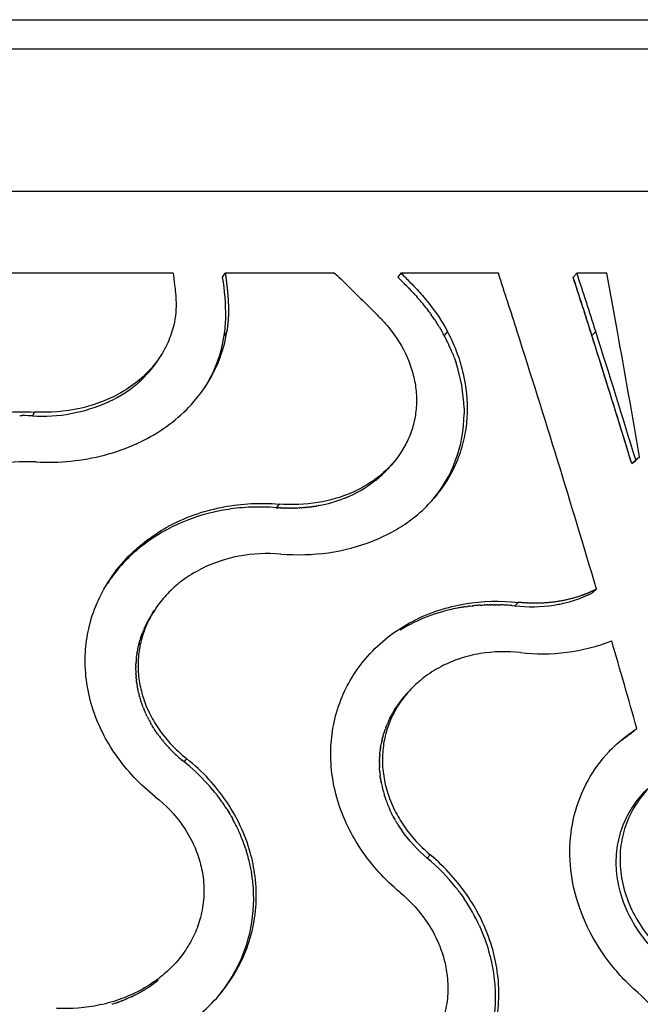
# Model space of a CAD drawing. Header units: millimetres. Extents: x 696 to 1161, y -96 to 347.
# Tile 52 of 55: x 969 to 1014, y 276 to 347. Entities that reach past the tile are written whole.
import ezdxf

# ---------------------------------------------------------------- set-up
doc = ezdxf.new("R2010")
doc.units = ezdxf.units.MM
doc.header["$MEASUREMENT"] = 0
doc.layers.add('Crea2D$visibili$tangenti', color=7, linetype='Continuous', true_color=0x000000)
doc.layers.add('Predefinito', color=7, linetype='Continuous', true_color=0x000000)

msp = doc.modelspace()

# ---------------------------------------------------------------- linework, layer by layer
at = {"layer": 'Crea2D$visibili$tangenti'}
for p, q in [((747.834, 344.448), (1087.45, 344.448)), ((742.879, 334.199), (1091.799, 334.199)), ((980.528, 328.286), (966.82, 328.286)), ((984.099, 327.998), (984.287, 328.286)), ((992.175, 328.286), (984.287, 328.286)), ((996.953, 328.286), (996.722, 327.998)), ((996.722, 327.998), (996.963, 327.759)), ((1003.977, 328.286), (996.953, 328.286)), ((1009.646, 328.288), (1009.372, 327.998)), ((1011.792, 328.288), (1009.646, 328.288)), ((997.107, 327.615), (996.963, 327.759)), ((997.487, 327.228), (997.432, 327.285)), ((997.487, 327.228), (997.558, 327.155)), ((997.572, 327.14), (997.558, 327.155)), ((997.572, 327.14), (997.675, 327.033)), ((997.711, 326.995), (997.675, 327.033)), ((997.711, 326.995), (997.792, 326.911)), ((997.849, 326.849), (997.792, 326.911)), ((997.849, 326.849), (997.987, 326.7)), ((998.022, 326.663), (997.987, 326.7)), ((998.022, 326.663), (998.123, 326.55)), ((998.135, 326.537), (998.123, 326.55)), ((998.135, 326.537), (998.247, 326.411)), ((998.314, 326.334), (998.247, 326.411)), ((998.314, 326.334), (998.358, 326.283)), ((998.446, 326.18), (998.358, 326.284)), ((998.446, 326.18), (998.521, 326.09)), ((998.575, 326.025), (998.521, 326.09)), ((998.787, 325.759), (998.891, 325.625)), ((998.993, 325.489), (998.891, 325.625)), ((998.993, 325.489), (999.062, 325.395)), ((999.093, 325.352), (999.062, 325.395)), ((999.093, 325.352), (999.142, 325.284)), ((999.191, 325.215), (999.142, 325.284)), ((999.191, 325.215), (999.191, 325.214)), ((999.287, 325.077), (999.191, 325.214)), ((999.382, 324.937), (999.288, 325.075)), ((999.382, 324.937), (999.45, 324.835)), ((999.475, 324.796), (999.45, 324.835)), ((999.475, 324.796), (999.524, 324.721)), ((999.566, 324.655), (999.524, 324.721)), ((999.566, 324.655), (999.597, 324.606)), ((999.655, 324.512), (999.597, 324.606)), ((999.743, 324.369), (999.656, 324.511)), ((999.743, 324.369), (999.808, 324.259)), ((984.399, 324.071), (984.212, 323.788)), ((999.829, 324.224), (999.808, 324.259)), ((999.829, 324.224), (999.876, 324.142)), ((999.912, 324.079), (999.876, 324.142)), ((999.912, 324.079), (999.943, 324.024)), ((1000.313, 324.071), (1000.073, 323.788)), ((1010.719, 323.788), (1010.997, 324.072)), ((1000.669, 322.51), (1000.681, 322.481)), ((1000.681, 322.481), (1000.733, 322.348)), ((1000.733, 322.348), (1000.742, 322.325)), ((1000.742, 322.325), (1000.783, 322.215)), ((1000.783, 322.214), (1000.832, 322.081)), ((1000.832, 322.081), (1000.878, 321.951)), ((1000.879, 321.946), (1000.925, 321.812)), ((975.814, 318.981), (975.902, 319.022)), ((969.464, 318.016), (969.643, 318.016)), ((969.695, 318.016), (969.643, 318.016)), ((970.526, 318.269), (970.387, 317.994)), ((1001.508, 318.54), (1001.51, 318.404)), ((1001.51, 318.404), (1001.511, 318.269)), ((1001.511, 318.269), (1001.51, 318.164)), ((1001.51, 318.164), (1001.51, 318.134)), ((996.201, 314.383), (996.239, 314.427)), ((996.462, 314.695), (996.239, 314.427)), ((1013.879, 314.823), (1013.595, 314.552)), ((1013.596, 314.553), (1013.872, 314.766)), ((1013.872, 314.766), (1014.156, 315.036)), ((1013.879, 314.823), (1014.156, 315.036)), ((995.5, 313.66), (995.542, 313.699)), ((995.606, 313.758), (995.542, 313.699)), ((995.606, 313.758), (995.635, 313.785)), ((995.711, 313.858), (995.634, 313.785)), ((995.711, 313.858), (995.726, 313.872)), ((995.914, 314.063), (995.989, 314.143)), ((996.012, 314.168), (995.989, 314.143)), ((996.012, 314.168), (996.074, 314.236)), ((996.108, 314.274), (996.074, 314.236)), ((996.108, 314.274), (996.157, 314.331)), ((994.575, 312.943), (994.645, 312.99)), ((994.697, 313.026), (994.645, 312.991)), ((994.697, 313.026), (994.75, 313.063)), ((994.817, 313.111), (994.75, 313.063)), ((994.817, 313.111), (994.854, 313.137)), ((994.936, 313.198), (994.853, 313.138)), ((994.936, 313.198), (994.956, 313.213)), ((995.052, 313.287), (994.956, 313.213)), ((995.28, 313.47), (995.255, 313.45)), ((995.28, 313.47), (995.352, 313.531)), ((995.391, 313.564), (995.352, 313.531)), ((995.391, 313.564), (995.448, 313.614)), ((995.499, 313.661), (995.448, 313.614)), ((994.575, 312.943), (994.538, 312.919)), ((988.162, 311.642), (987.965, 311.377)), ((986.779, 311.426), (986.611, 311.425)), ((986.836, 311.425), (986.779, 311.426)), ((987.016, 311.423), (986.836, 311.425)), ((987.061, 311.422), (987.016, 311.423)), ((987.965, 311.377), (988.137, 311.364)), ((988.295, 311.355), (988.137, 311.364)), ((988.459, 311.347), (988.308, 311.354)), ((988.624, 311.342), (988.479, 311.347)), ((988.624, 311.342), (988.65, 311.342)), ((988.788, 311.339), (988.65, 311.342)), ((988.788, 311.339), (988.821, 311.339)), ((988.952, 311.338), (988.821, 311.339)), ((988.952, 311.338), (988.991, 311.339)), ((989.115, 311.34), (988.991, 311.339)), ((989.115, 311.34), (989.161, 311.341)), ((989.279, 311.344), (989.161, 311.341)), ((989.279, 311.344), (989.33, 311.345)), ((989.441, 311.35), (989.33, 311.345)), ((989.441, 311.35), (989.5, 311.352)), ((989.604, 311.358), (989.5, 311.353)), ((989.604, 311.358), (989.668, 311.362)), ((989.765, 311.369), (989.668, 311.362)), ((989.765, 311.369), (989.836, 311.374)), ((989.927, 311.381), (989.836, 311.374)), ((989.927, 311.381), (990.004, 311.388)), ((990.087, 311.396), (990.004, 311.388)), ((990.087, 311.396), (990.171, 311.405)), ((990.247, 311.414), (990.171, 311.405)), ((990.247, 311.414), (990.337, 311.424)), ((990.407, 311.433), (990.337, 311.424)), ((990.407, 311.433), (990.503, 311.446)), ((990.566, 311.455), (990.503, 311.446)), ((990.566, 311.455), (990.667, 311.47)), ((990.724, 311.479), (990.667, 311.47)), ((990.724, 311.479), (990.832, 311.497)), ((990.881, 311.505), (990.832, 311.497)), ((990.881, 311.505), (990.995, 311.525)), ((991.037, 311.534), (990.995, 311.526)), ((975.786, 305.915), (975.746, 305.853)), ((975.724, 305.819), (975.688, 305.763)), ((975.709, 305.803), (975.709, 305.803)), ((1010.783, 305.253), (1011.054, 305.51)), ((1005.416, 304.555), (1005.164, 304.3)), ((1009.345, 304.668), (1009.359, 304.673)), ((1009.359, 304.673), (1009.427, 304.694)), ((979.037, 303.768), (979.18, 303.987)), ((1001.08, 304.148), (1001.022, 304.137)), ((1001.426, 304.208), (1001.377, 304.2)), ((1001.426, 304.209), (1001.496, 304.22)), ((1001.6, 304.235), (1001.496, 304.219)), ((1001.6, 304.235), (1001.735, 304.255)), ((1001.775, 304.26), (1001.735, 304.254)), ((1001.775, 304.26), (1001.855, 304.271)), ((1001.95, 304.282), (1001.855, 304.27)), ((1001.95, 304.282), (1002.095, 304.299)), ((1002.125, 304.302), (1002.095, 304.299)), ((1002.125, 304.303), (1002.216, 304.312)), ((1002.301, 304.32), (1002.216, 304.312)), ((1002.655, 304.349), (1002.58, 304.344)), ((1002.655, 304.349), (1002.823, 304.36)), ((1002.832, 304.361), (1002.945, 304.367)), ((1003.01, 304.369), (1002.945, 304.366)), ((1003.01, 304.369), (1003.068, 304.372)), ((1003.19, 304.376), (1003.068, 304.372)), ((1003.19, 304.376), (1003.313, 304.379)), ((1003.367, 304.38), (1003.313, 304.379)), ((1003.367, 304.38), (1003.435, 304.382)), ((1003.545, 304.383), (1003.435, 304.381)), ((1003.545, 304.383), (1003.681, 304.383)), ((1003.724, 304.382), (1003.681, 304.383)), ((1003.724, 304.382), (1003.805, 304.382)), ((1003.904, 304.38), (1003.805, 304.382)), ((1003.904, 304.38), (1004.051, 304.376)), ((1004.083, 304.375), (1004.051, 304.376)), ((1004.083, 304.375), (1004.175, 304.372)), ((1004.263, 304.368), (1004.175, 304.372)), ((1004.623, 304.348), (1004.545, 304.353)), ((1004.984, 304.318), (1004.917, 304.324)), ((1004.984, 304.318), (1005.164, 304.3)), ((978.301, 302.316), (978.318, 302.359)), ((978.333, 302.401), (978.318, 302.359)), ((978.333, 302.401), (978.36, 302.467)), ((978.473, 302.733), (978.448, 302.679)), ((978.473, 302.733), (978.495, 302.784)), ((978.51, 302.815), (978.495, 302.784)), ((978.081, 301.63), (978.071, 301.591)), ((978.081, 301.63), (978.101, 301.703)), ((978.105, 301.717), (978.13, 301.804)), ((978.156, 301.89), (978.13, 301.804)), ((978.156, 301.89), (978.166, 301.924)), ((978.183, 301.976), (978.166, 301.924)), ((978.183, 301.976), (978.202, 302.034)), ((978.211, 302.062), (978.202, 302.034)), ((978.211, 302.062), (978.239, 302.143)), ((978.24, 302.147), (978.277, 302.252)), ((978.301, 302.316), (978.277, 302.252)), ((977.931, 300.925), (977.946, 301.014)), ((977.962, 301.103), (977.945, 301.014)), ((977.979, 301.191), (977.968, 301.139)), ((977.979, 301.191), (977.991, 301.253)), ((977.997, 301.28), (978.016, 301.366)), ((978.037, 301.456), (978.016, 301.366)), ((978.059, 301.543), (978.043, 301.479)), ((978.059, 301.543), (978.071, 301.591)), ((977.851, 300.205), (977.846, 300.114)), ((977.851, 300.205), (977.854, 300.256)), ((977.882, 300.566), (977.891, 300.642)), ((977.892, 300.656), (977.907, 300.77)), ((977.917, 300.835), (977.907, 300.77)), ((977.917, 300.835), (977.926, 300.898)), ((977.837, 299.75), (977.838, 299.867)), ((977.838, 299.659), (977.837, 299.736)), ((977.839, 299.932), (977.838, 299.867)), ((977.839, 299.932), (977.841, 299.997)), ((977.842, 300.023), (977.841, 299.997)), ((977.842, 300.023), (977.846, 300.114)), ((977.853, 299.293), (977.849, 299.344)), ((977.853, 299.293), (977.859, 299.201)), ((977.867, 299.11), (977.859, 299.201)), ((977.867, 299.11), (977.869, 299.083)), ((977.875, 299.018), (977.869, 299.083)), ((977.875, 299.018), (977.882, 298.952)), ((977.896, 298.835), (977.882, 298.952)), ((977.908, 298.744), (977.898, 298.821)), ((977.908, 298.744), (977.916, 298.69)), ((977.922, 298.652), (977.916, 298.69)), ((977.922, 298.652), (977.936, 298.559)), ((977.952, 298.464), (977.936, 298.559)), ((977.952, 298.464), (977.959, 298.429)), ((977.97, 298.368), (977.959, 298.429)), ((977.97, 298.368), (977.984, 298.298)), ((978.009, 298.176), (977.984, 298.298)), ((978.031, 298.079), (978.011, 298.168)), ((978.031, 298.079), (978.04, 298.038)), ((978.054, 297.984), (978.04, 298.038)), ((978.054, 297.984), (978.072, 297.908)), ((978.103, 297.792), (978.072, 297.908)), ((978.129, 297.697), (978.106, 297.779)), ((978.129, 297.697), (978.143, 297.65)), ((978.157, 297.601), (978.143, 297.65)), ((978.157, 297.601), (978.186, 297.506)), ((978.216, 297.411), (978.186, 297.506)), ((978.216, 297.411), (978.222, 297.393)), ((978.247, 297.317), (978.222, 297.393)), ((996.85, 297.342), (996.874, 297.374)), ((996.944, 297.466), (996.874, 297.374)), ((996.944, 297.466), (996.957, 297.483)), ((978.247, 297.317), (978.265, 297.265)), ((978.28, 297.222), (978.265, 297.265)), ((978.28, 297.222), (978.314, 297.128)), ((978.349, 297.034), (978.314, 297.128)), ((978.349, 297.034), (978.358, 297.011)), ((978.385, 296.941), (978.358, 297.011)), ((978.385, 296.941), (978.407, 296.885)), ((978.461, 296.754), (978.407, 296.885)), ((978.501, 296.661), (978.464, 296.748)), ((978.501, 296.661), (978.523, 296.612)), ((996.501, 296.83), (996.56, 296.924)), ((996.584, 296.961), (996.56, 296.924)), ((996.584, 296.961), (996.636, 297.038)), ((996.67, 297.09), (996.636, 297.038)), ((996.67, 297.09), (996.713, 297.152)), ((996.759, 297.217), (996.713, 297.152)), ((996.759, 297.217), (996.792, 297.264)), ((996.85, 297.342), (996.792, 297.264)), ((978.542, 296.569), (978.523, 296.612)), ((978.542, 296.569), (978.585, 296.477)), ((978.628, 296.385), (978.585, 296.477)), ((978.628, 296.385), (978.649, 296.342)), ((978.673, 296.294), (978.649, 296.342)), ((978.673, 296.294), (978.718, 296.202)), ((978.765, 296.112), (978.719, 296.202)), ((978.765, 296.112), (978.795, 296.056)), ((978.814, 296.021), (978.795, 296.056)), ((978.813, 296.021), (978.863, 295.932)), ((996.08, 296.051), (996.094, 296.081)), ((996.121, 296.138), (996.094, 296.081)), ((996.121, 296.138), (996.154, 296.205)), ((996.163, 296.224), (996.216, 296.328)), ((996.251, 296.395), (996.216, 296.328)), ((996.251, 296.395), (996.28, 296.45)), ((996.297, 296.48), (996.28, 296.45)), ((996.297, 296.48), (996.347, 296.57)), ((978.913, 295.842), (978.863, 295.932)), ((978.913, 295.842), (978.93, 295.813)), ((978.965, 295.753), (978.93, 295.813)), ((978.965, 295.753), (979.017, 295.664)), ((979.071, 295.576), (979.017, 295.664)), ((979.071, 295.576), (979.085, 295.554)), ((979.126, 295.488), (979.085, 295.554)), ((979.126, 295.488), (979.182, 295.401)), ((979.239, 295.314), (979.182, 295.401)), ((979.239, 295.314), (979.249, 295.3)), ((979.297, 295.228), (979.249, 295.3)), ((995.762, 295.246), (995.784, 295.31)), ((995.793, 295.337), (995.829, 295.441)), ((995.857, 295.518), (995.829, 295.441)), ((995.857, 295.518), (995.877, 295.571)), ((995.891, 295.608), (995.877, 295.572)), ((995.891, 295.608), (995.928, 295.701)), ((995.963, 295.787), (995.928, 295.701)), ((995.963, 295.787), (995.981, 295.828)), ((996.001, 295.875), (995.981, 295.828)), ((1013.967, 295.467), (1013.689, 295.225)), ((979.297, 295.228), (979.334, 295.174)), ((979.417, 295.057), (979.334, 295.174)), ((979.54, 294.888), (979.604, 294.804)), ((979.734, 294.639), (979.8, 294.557)), ((995.562, 294.501), (995.567, 294.527)), ((995.578, 294.574), (995.567, 294.527)), ((995.578, 294.574), (995.593, 294.64)), ((995.604, 294.689), (995.593, 294.64)), ((995.604, 294.689), (995.626, 294.776)), ((995.628, 294.783), (995.661, 294.911)), ((995.674, 294.957), (995.661, 294.911)), ((995.674, 294.957), (995.7, 295.045)), ((995.705, 295.062), (995.74, 295.178)), ((1012.785, 294.558), (1012.717, 294.504)), ((1012.785, 294.558), (1012.802, 294.571)), ((1012.911, 294.656), (1012.802, 294.571)), ((1012.911, 294.656), (1012.967, 294.699)), ((1013.038, 294.753), (1012.967, 294.699)), ((1013.038, 294.753), (1013.144, 294.831)), ((1013.167, 294.848), (1013.144, 294.831)), ((1013.167, 294.848), (1013.321, 294.96)), ((1013.427, 295.036), (1013.321, 294.96)), ((1013.427, 295.036), (1013.558, 295.131)), ((1013.689, 295.225), (1013.558, 295.131)), ((979.936, 294.395), (979.99, 294.332)), ((995.441, 293.734), (995.452, 293.831)), ((995.463, 293.927), (995.452, 293.831)), ((995.464, 293.927), (995.467, 293.955)), ((995.477, 294.024), (995.467, 293.955)), ((995.477, 294.024), (995.484, 294.07)), ((995.491, 294.12), (995.484, 294.07)), ((995.491, 294.12), (995.502, 294.185)), ((995.507, 294.215), (995.502, 294.185)), ((995.507, 294.215), (995.522, 294.299)), ((995.524, 294.311), (995.542, 294.406)), ((995.562, 294.501), (995.542, 294.406)), ((1012.539, 294.357), (1012.491, 294.316)), ((1012.66, 294.458), (1012.632, 294.435)), ((981.721, 292.726), (981.207, 293.151)), ((981.499, 293.292), (981.327, 293.053)), ((995.402, 293.051), (995.403, 293.137)), ((995.404, 293.149), (995.407, 293.247)), ((995.411, 293.345), (995.407, 293.247)), ((995.411, 293.345), (995.412, 293.372)), ((995.416, 293.442), (995.412, 293.372)), ((995.417, 293.442), (995.42, 293.489)), ((995.423, 293.54), (995.42, 293.489)), ((995.423, 293.54), (995.429, 293.606)), ((995.431, 293.637), (995.429, 293.606)), ((995.432, 293.637), (995.44, 293.723)), ((995.401, 292.953), (995.402, 292.9)), ((995.402, 293.051), (995.402, 293.019)), ((995.402, 292.953), (995.402, 293.019)), ((995.402, 292.854), (995.402, 292.9)), ((995.402, 292.854), (995.404, 292.782)), ((995.404, 292.756), (995.404, 292.782)), ((995.404, 292.756), (995.408, 292.657)), ((995.413, 292.559), (995.408, 292.657)), ((995.419, 292.46), (995.413, 292.544)), ((995.418, 292.46), (995.421, 292.425)), ((995.426, 292.361), (995.421, 292.425)), ((995.426, 292.361), (995.43, 292.306)), ((995.434, 292.262), (995.43, 292.306)), ((995.468, 291.965), (995.455, 292.064)), ((995.481, 291.867), (995.47, 291.949)), ((995.481, 291.867), (995.487, 291.83)), ((995.496, 291.768), (995.487, 291.83)), ((995.496, 291.768), (995.505, 291.711)), ((995.513, 291.669), (995.506, 291.711)), ((995.513, 291.669), (995.526, 291.592)), ((995.53, 291.57), (995.526, 291.592)), ((995.53, 291.57), (995.549, 291.471)), ((995.59, 291.274), (995.599, 291.235)), ((995.613, 291.175), (995.599, 291.235)), ((995.613, 291.175), (995.627, 291.117)), ((995.637, 291.077), (995.627, 291.117)), ((995.637, 291.077), (995.657, 290.999)), ((995.662, 290.979), (995.657, 290.999)), ((983.622, 290.745), (983.639, 290.723)), ((983.639, 290.723), (983.716, 290.625)), ((983.716, 290.625), (983.732, 290.603)), ((995.775, 290.587), (995.762, 290.628)), ((995.775, 290.587), (995.789, 290.545)), ((995.807, 290.49), (995.789, 290.545)), ((995.807, 290.49), (995.844, 290.378)), ((995.858, 290.337), (995.844, 290.378)), ((984.357, 289.715), (984.423, 289.612)), ((984.423, 289.612), (984.448, 289.573)), ((984.448, 289.573), (984.541, 289.422)), ((996.032, 289.884), (995.999, 289.964)), ((984.553, 289.403), (984.616, 289.298)), ((984.615, 289.298), (984.633, 289.269)), ((984.633, 289.269), (984.722, 289.115)), ((984.722, 289.115), (984.738, 289.087)), ((984.738, 289.087), (984.798, 288.981)), ((984.798, 288.981), (984.81, 288.96)), ((996.306, 289.288), (996.333, 289.234)), ((996.381, 289.142), (996.333, 289.234)), ((996.381, 289.142), (996.416, 289.076)), ((996.46, 288.996), (996.416, 289.076)), ((996.46, 288.996), (996.503, 288.918)), ((996.541, 288.851), (996.503, 288.918)), ((996.541, 288.851), (996.593, 288.762)), ((996.625, 288.708), (996.593, 288.762)), ((996.625, 288.708), (996.686, 288.607)), ((996.712, 288.565), (996.686, 288.607)), ((996.712, 288.565), (996.783, 288.453)), ((996.802, 288.424), (996.783, 288.453)), ((996.802, 288.424), (996.882, 288.302)), ((996.894, 288.284), (996.882, 288.302)), ((996.894, 288.284), (996.985, 288.151)), ((985.747, 286.819), (985.759, 286.783)), ((985.759, 286.783), (985.783, 286.709)), ((985.783, 286.709), (985.795, 286.67)), ((999.073, 286.353), (998.846, 286.124)), ((986.167, 285.146), (986.177, 285.085)), ((1001.177, 283.657), (1001.208, 283.616)), ((1001.208, 283.616), (1001.294, 283.497)), ((1001.294, 283.497), (1001.313, 283.471)), ((1001.313, 283.471), (1001.409, 283.336)), ((1001.416, 283.326), (1001.517, 283.179)), ((1002.621, 281.234), (1002.64, 281.192)), ((977.812, 276.276), (977.973, 276.36)), ((976.151, 275.597), (976.104, 275.582)), ((976.151, 275.596), (976.281, 275.638)), ((976.351, 275.662), (976.281, 275.639)), ((976.352, 275.662), (976.451, 275.696)), ((976.457, 275.698), (976.632, 275.76)), ((976.649, 275.767), (976.805, 275.826)), ((976.845, 275.842), (976.805, 275.826)), ((977.147, 275.965), (977.316, 276.038))]:
    msp.add_line(p, q, dxfattribs=at)
msp.add_lwpolyline([(1000.936, 283.972, 0.051156), (998.846, 286.124, -0.06603), (996.985, 288.151)], format="xyb", dxfattribs=at)
for centre, radius, start, end in [((965.548, 325.076), 18.78, 0.04335, 8.94891), ((148.705, 49.998), 899.408, 17.741688, 18.023891), ((117.125, 40.144), 937.53, 17.610452, 17.880586), ((157.895, 53.134), 894.743, 16.988063, 17.890552), ((127.5, 43.394), 927.009, 17.624485, 17.898093), ((156.736, 169.109), 869.746, 10.263205, 10.54557), ((965.09, 295.706), 45.202, 44.31594, 44.90342), ((987.565, 317.007), 14.231, 38.02791, 39.32071), ((987.511, 316.967), 14.299, 37.94364, 38.02018), ((974.558, 325.303), 9.772, 351.08144, 358.75598), ((987.782, 317.166), 13.963, 34.50675, 34.51198), ((988.051, 317.341), 13.642, 31.71166, 31.7172), ((974.435, 325.316), 9.896, 327.64811, 351.11306), ((988.373, 317.529), 13.269, 28.14422, 29.3089), ((988.658, 317.678), 12.947, 23.68889, 28.15837), ((148.595, 50.039), 899.5, 16.499896, 17.736997), ((153.103, 51.614), 899.768, 16.991442, 17.607415), ((160.283, 53.86), 892.597, 16.999535, 17.621404), ((109.494, 160.445), 917.776, 9.697164, 10.269944), ((13662.067, -7412.378), 14854.956, 148.6217454, 148.6226051), ((988.914, 317.795), 12.666, 23.66326, 23.66919), ((988.993, 317.828), 12.58, 21.85259, 23.67022), ((973.017, 326.207), 7.67, 313.06657, 328.4603), ((989.389, 317.981), 12.156, 19.03961, 19.06501), ((990.22, 318.218), 11.291, 1.63218, 18.55547), ((972.041, 327.317), 9.151, 294.96326, 310.44192), ((972.533, 326.694), 8.357, 310.64454, 311.94056), ((972.602, 326.612), 8.25, 311.9631, 313.2525), ((971.079, 329.612), 11.638, 266.58874, 294.00586), ((969.549, 301.98), 16.036, 87.00597, 89.48057), ((991.702, 318.216), 9.809, 319.66139, 359.52046), ((990.454, 319.272), 7.546, 314.31008, 316.34252), ((990.146, 319.612), 8.005, 307.79986, 309.6616), ((989.331, 320.964), 9.583, 280.25895, 302.91892), ((989.393, 320.913), 9.512, 291.48429, 293.41955), ((991.433, 318.424), 10.148, 319.69789, 319.74912), ((986.741, 296.057), 15.368, 85.42915, 88.80448), ((988.93, 323.433), 12.095, 266.99118, 267.05363), ((988.927, 323.379), 12.04, 267.77327, 267.86707), ((1006.82, 312.934), 8.643, 287.55813, 297.29394), ((1006.559, 313.76), 9.509, 281.25528, 287.03973), ((985.364, 299.643), 7.552, 146.89857, 155.16721), ((1003.328, 291.93), 12.423, 100.69975, 121.17663), ((1003.547, 291.042), 13.337, 99.36639, 100.65946), ((1003.605, 290.595), 13.787, 94.266, 95.42835), ((1003.616, 290.468), 13.915, 93.23053, 93.26638), ((1003.616, 289.931), 14.452, 86.31334, 87.43377), ((1003.609, 289.82), 14.563, 84.84691, 86.00483), ((1006.353, 315.12), 10.885, 263.72898, 278.62636), ((1006.459, 314.236), 9.995, 278.78482, 281.28118), ((985.181, 299.73), 7.35, 157.99171, 158.14044), ((985.201, 299.722), 7.371, 156.35019, 157.98933), ((985.086, 299.763), 7.249, 164.36051, 164.48095), ((985.132, 299.748), 7.298, 160.81137, 160.84339), ((1007.168, 314.526), 13.682, 263.28861, 291.34866), ((131.388, 44.928), 917.45, 15.847724, 16.258133), ((985.052, 299.771), 7.215, 170.79803, 171.01543), ((985.055, 299.77), 7.218, 169.07062, 169.36323), ((985.059, 299.77), 7.221, 167.9308, 168.14965), ((985.067, 299.768), 7.23, 166.31157, 166.50026), ((985.077, 299.768), 7.239, 173.67041, 176.13602), ((985.06, 299.77), 7.223, 172.95173, 173.06249), ((985.161, 299.765), 7.324, 180.11776, 180.22467), ((985.205, 299.766), 7.368, 180.83289, 183.2788), ((985.364, 299.779), 7.528, 187.20527, 187.31529), ((985.566, 299.814), 7.732, 192.23681, 192.29367), ((-8203.104, 8691.829), 12454.14, 317.6246748, 317.6258161), ((985.705, 299.848), 7.875, 195.13515, 195.23488), ((1002.992, 292.773), 7.656, 137.61669, 142.02959), ((986.145, 300.002), 8.342, 202.91367, 202.95879), ((1002.771, 292.933), 7.382, 148.13339, 150.47977), ((1002.674, 292.984), 7.273, 155.05585, 156.5714), ((1002.702, 292.97), 7.304, 153.54385, 153.71297), ((1002.644, 292.996), 7.24, 161.89357, 162.45693), ((1002.645, 292.995), 7.241, 161.13145, 161.35639), ((987.037, 300.509), 9.37, 215.57859, 215.62954), ((987.086, 300.544), 9.43, 215.62855, 216.85045), ((987.226, 300.649), 9.605, 217.48273, 218.73879), ((987.365, 300.762), 9.784, 219.36265, 220.60223), ((1002.653, 292.993), 7.25, 165.70774, 165.76632), ((1002.645, 292.995), 7.241, 163.41874, 163.55892), ((987.605, 300.974), 10.105, 221.09516, 225.45748), ((1002.688, 292.986), 7.285, 169.52117, 169.61063), ((1019.026, 286.671), 10.057, 129.50226, 129.5111), ((1019.029, 286.668), 10.062, 129.47439, 129.50225), ((987.76, 301.128), 10.323, 225.44319, 225.45421), ((987.93, 301.306), 10.569, 225.47295, 230.45604), ((988.091, 301.495), 10.817, 230.43692, 230.47567), ((1002.88, 292.968), 7.479, 178.61217, 178.70744), ((1002.764, 292.975), 7.363, 174.08259, 174.17087), ((972.428, 281.903), 14.266, 39.75342, 49.34804), ((1003.034, 292.971), 7.633, 183.09438, 183.20185), ((1003.154, 292.98), 7.753, 185.31433, 186.78435), ((1003.223, 292.989), 7.822, 187.51538, 187.63719), ((972.744, 282.181), 13.844, 39.64742, 39.70558), ((972.794, 282.222), 13.78, 38.20942, 39.64929), ((1003.436, 293.025), 8.038, 191.14287, 192.57969), ((1003.676, 293.084), 8.286, 194.72107, 197.24142), ((972.949, 282.342), 13.584, 35.99968, 37.45602), ((973.002, 282.381), 13.518, 35.9381, 35.9976), ((973.06, 282.422), 13.447, 34.41898, 35.94029), ((1003.973, 293.183), 8.6, 199.32423, 201.98353), ((973.114, 282.46), 13.381, 34.41032, 34.41695), ((973.172, 282.499), 13.311, 32.87223, 34.41238), ((973.228, 282.536), 13.245, 32.82618, 32.87046), ((1004.103, 293.235), 8.739, 202.55019, 202.56177), ((1004.253, 293.299), 8.902, 202.57451, 206.7787), ((973.343, 282.608), 13.108, 31.22514, 31.31844), ((973.57, 282.738), 12.847, 27.44946, 28.96821), ((973.684, 282.797), 12.718, 25.79706, 27.45032), ((973.783, 282.845), 12.608, 24.72941, 25.79554), ((974.046, 282.961), 12.321, 18.24648, 24.75062), ((974.404, 283.081), 11.944, 14.43947, 17.48499), ((974.502, 283.107), 11.842, 14.3532, 14.4347), ((974.567, 283.123), 11.775, 12.134, 14.35598), ((974.634, 283.139), 11.706, 12.11616, 12.13069), ((974.695, 283.151), 11.644, 9.86628, 12.11944), ((974.808, 283.171), 11.53, 8.25764, 9.56002), ((974.844, 283.176), 11.493, 8.16238, 8.25538), ((974.902, 283.184), 11.434, 5.91334, 8.16584), ((975.378, 283.203), 10.959, 331.83973, 6.04206), ((974.956, 283.19), 11.38, 5.88259, 5.91009), ((989.78, 275.179), 14.205, 36.64454, 38.244), ((989.943, 275.299), 14.002, 34.978, 35.02655), ((990.32, 275.543), 13.554, 24.8258, 34.29235), ((991.349, 275.987), 12.433, 6.35946, 24.75057), ((9406.97, -6181.166), 10617.418, 142.5224791, 142.5234483), ((975.035, 283.389), 11.349, 321.28995, 331.82715), ((973.479, 284.846), 9.601, 301.55931, 308.40112), ((992.2, 276.112), 11.573, 358.84851, 6.21305), ((973.055, 285.576), 10.446, 294.41016, 296.95894), ((973.066, 285.553), 10.419, 295.07873, 297.09259), ((973.185, 285.325), 10.163, 298.18411, 299.2618), ((973.236, 285.235), 10.06, 299.28613, 300.39703), ((973.288, 285.146), 9.957, 300.42335, 301.51699), ((972.836, 286.098), 11.012, 289.1659, 290.25948), ((972.922, 285.877), 10.775, 291.34915, 293.01365), ((972.956, 285.792), 10.683, 292.10824, 294.41791), ((992.65, 276.098), 11.123, 346.26381, 358.87246)]:
    msp.add_arc(centre, radius, start, end, dxfattribs=at)
for points, degree, knots in [([(980.528, 328.286), (980.568, 328.008), (980.631, 327.537), (980.718, 326.746), (980.779, 325.608), (980.628, 324.666), (980.446, 324.071)], 3, [0, 0, 0, 0, 0.842926, 1.424862, 2.388771, 4.256918, 4.256918, 4.256918, 4.256918]), ([(984.287, 328.286), (984.358, 327.776), (984.422, 327.265), (984.476, 326.752), (984.536, 325.908), (984.513, 325.069), (984.488, 324.729), (984.45, 324.398), (984.399, 324.071)], 5, [0.7, 0.7, 0.7, 0.7, 0.7, 0.7, 9.093177, 9.093177, 9.093177, 14.666362, 14.666362, 14.666362, 14.666362, 14.666362, 14.666362]), ([(992.175, 328.286), (992.561, 327.909), (993.325, 327.163), (994.35, 326.159), (995.192, 325.328), (995.814, 324.677), (996.153, 324.266), (996.302, 324.071)], 3, [0, 0, 0, 0, 1.620317, 3.203433, 4.30583, 5.16774, 5.903618, 5.903618, 5.903618, 5.903618]), ([(996.953, 328.286), (997.173, 328.07), (997.563, 327.68), (998.224, 326.997), (999.213, 325.871), (999.909, 324.824), (1000.313, 324.071)], 3, [0, 0, 0, 0, 0.924129, 1.65703, 2.85078, 5.414968, 5.414968, 5.414968, 5.414968]), ([(980.446, 324.071), (980.313, 323.634), (979.949, 322.769), (979.153, 321.595), (978.089, 320.525), (976.833, 319.654), (975.375, 318.963), (973.3, 318.34), (971.623, 318.212), (970.526, 318.269)], 3, [0, 0, 0, 0, 1.370355, 2.799136, 4.238087, 5.879265, 7.363623, 9.064765, 12.360785, 12.360785, 12.360785, 12.360785]), ([(970.642, 314.678), (971.477, 314.635), (973.14, 314.671), (975.603, 315.105), (977.86, 315.9), (979.854, 317.018), (981.523, 318.385), (982.906, 320.051), (983.912, 321.966), (984.29, 323.369), (984.399, 324.071)], 3, [0, 0, 0, 0, 2.508776, 4.974056, 7.480419, 9.661819, 11.80632, 13.92553, 16.12626, 18.257152, 18.257152, 18.257152, 18.257152]), ([(996.302, 324.071), (996.8, 323.415), (997.42, 322.345), (997.909, 320.799), (998.088, 319.633), (998.079, 318.479), (997.884, 317.364), (997.513, 316.312), (996.801, 315.015), (995.794, 313.913), (994.531, 313.009), (993.056, 312.241), (990.897, 311.63), (989.101, 311.567), (988.162, 311.642)], 3, [0, 0, 0, 0, 2.471984, 3.674539, 4.849873, 5.998722, 7.124932, 8.234709, 9.336151, 11.544522, 12.663425, 13.988502, 16.517741, 19.342743, 19.342743, 19.342743, 19.342743]), ([(988.297, 308.037), (989.438, 307.946), (991.698, 308.003), (994.453, 308.708), (996.414, 309.643), (997.773, 310.532), (998.915, 311.533), (999.886, 312.68), (1000.638, 313.876), (1001.237, 315.23), (1001.618, 316.661), (1001.833, 318.631), (1001.637, 320.575), (1001.044, 322.551), (1000.593, 323.548), (1000.313, 324.071)], 3, [0, 0, 0, 0, 3.435032, 6.741352, 8.47272, 9.932765, 11.603328, 13.017131, 14.429124, 15.831285, 17.447464, 18.856516, 21.760594, 23.256969, 25.034731, 25.034731, 25.034731, 25.034731]), ([(961.264, 297.045), (960.744, 297.441), (959.72, 298.333), (958.391, 299.889), (957.324, 301.65), (956.589, 303.526), (956.22, 305.397), (956.182, 307.213), (956.444, 309.013), (957.027, 310.768), (957.964, 312.496), (959.219, 314.085), (960.763, 315.458), (962.547, 316.6), (964.441, 317.44), (967.123, 318.189), (969.166, 318.34), (970.526, 318.269)], 3, [0, 0, 0, 0, 1.960503, 4.064392, 6.120425, 8.116583, 10.084175, 11.819899, 13.546265, 15.523314, 17.342906, 19.4231, 21.57295, 23.519529, 25.760727, 27.768204, 31.855001, 31.855001, 31.855001, 31.855001]), ([(970.642, 314.678), (969.594, 314.732), (967.552, 314.578), (965.127, 313.723), (963.473, 312.696), (962.412, 311.791), (961.524, 310.771), (960.798, 309.589), (960.313, 308.316), (960.068, 306.985), (960.072, 305.699), (960.323, 304.359), (960.8, 303.106), (961.508, 301.916), (962.418, 300.811), (963.154, 300.155), (963.577, 299.831)], 3, [0, 0, 0, 0, 3.148593, 6.091542, 7.645573, 8.967426, 10.266318, 11.689699, 13.113443, 14.333314, 15.735695, 16.952895, 18.407758, 19.740606, 21.092788, 22.689982, 22.689982, 22.689982, 22.689982]), ([(979.243, 290.547), (978.708, 290.973), (977.676, 291.915), (976.403, 293.468), (975.377, 295.184), (974.641, 296.995), (974.214, 298.957), (974.147, 300.864), (974.409, 302.741), (974.973, 304.481), (975.883, 306.185), (977.104, 307.742), (978.61, 309.077), (980.353, 310.175), (982.205, 310.968), (984.835, 311.651), (986.834, 311.748), (988.162, 311.642)], 3, [0, 0, 0, 0, 2.051867, 4.181143, 6.007559, 8.033976, 10.024386, 12.010556, 13.732064, 15.69184, 17.474555, 19.508781, 21.601011, 23.48962, 25.669532, 27.624703, 31.621176, 31.621176, 31.621176, 31.621176]), ([(986.611, 311.425), (986.029, 311.42), (984.969, 311.349), (982.858, 310.976), (980.406, 310.11), (978.162, 308.631), (976.689, 307.163), (976.054, 306.323), (975.786, 305.915)], 3, [0, 0, 0, 0, 1.744207, 3.182278, 6.424907, 9.490145, 11.180978, 12.64526, 12.64526, 12.64526, 12.64526]), ([(988.297, 308.037), (987.282, 308.117), (985.282, 308.018), (982.895, 307.222), (981.266, 306.222), (980.229, 305.334), (979.364, 304.326), (978.663, 303.151), (978.202, 301.882), (977.978, 300.55), (977.998, 299.259), (978.26, 297.908), (978.742, 296.642), (979.447, 295.434), (980.349, 294.305), (981.079, 293.628), (981.499, 293.292)], 3, [0, 0, 0, 0, 3.055775, 5.953092, 7.474089, 8.766968, 10.04, 11.44491, 12.855387, 14.070751, 15.481311, 16.711487, 18.185279, 19.530155, 20.895728, 22.508269, 22.508269, 22.508269, 22.508269]), ([(1011.054, 305.51), (1010.66, 305.309), (1010.254, 305.127), (1009.817, 304.972), (1008.733, 304.656), (1007.576, 304.497), (1006.862, 304.457), (1006.141, 304.477), (1005.416, 304.555)], 5, [-30.015545, -30.015545, -30.015545, -30.015545, -30.015545, -30.015545, -24.170939, -24.170939, -24.170939, -15.359244, -15.359244, -15.359244, -15.359244, -15.359244, -15.359244]), ([(996.891, 283.646), (995.811, 284.547), (994.433, 286.054), (993.076, 288.399), (992.351, 290.229), (991.926, 292.202), (991.852, 294.109), (992.098, 295.98), (992.638, 297.705), (993.513, 299.388), (994.689, 300.915), (996.146, 302.216), (997.835, 303.274), (999.631, 304.023), (1002.189, 304.645), (1004.131, 304.693), (1005.416, 304.555)], 3, [0, 0, 0, 0, 4.223111, 6.062172, 8.106383, 10.109021, 12.095758, 13.810162, 15.751098, 17.496428, 19.48056, 21.508603, 23.331813, 25.43799, 27.328707, 31.207837, 31.207837, 31.207837, 31.207837]), ([(1005.569, 300.937), (1004.603, 301.04), (1003.106, 301.005), (1001.243, 300.545), (999.914, 299.997), (998.762, 299.297), (997.754, 298.429), (996.916, 297.437), (996.24, 296.272), (995.802, 295.01), (995.595, 293.682), (995.624, 292.39), (995.89, 291.034), (996.368, 289.759), (997.061, 288.539), (997.945, 287.393), (998.661, 286.699), (999.073, 286.353)], 3, [0, 0, 0, 0, 2.916419, 4.448899, 5.739332, 7.218458, 8.476276, 9.718664, 11.10233, 12.498469, 13.707971, 15.120874, 16.357428, 17.841025, 19.189248, 20.55784, 22.171963, 22.171963, 22.171963, 22.171963]), ([(1014.023, 276.437), (1013.239, 277.123), (1011.874, 278.581), (1010.301, 281.135), (1009.346, 283.826), (1009.034, 286.583), (1009.355, 289.254), (1010.321, 291.737), (1011.616, 293.503), (1012.678, 294.5), (1013.221, 294.929), (1013.6, 295.205), (1013.824, 295.365), (1013.967, 295.467)], 3, [0, 0, 0, 0, 3.123453, 5.960765, 8.955692, 11.634291, 14.231312, 16.969338, 19.555389, 20.749805, 21.329657, 21.631274, 22.156622, 22.156622, 22.156622, 22.156622]), ([(972.178, 271.572), (973.606, 271.504), (975.717, 271.676), (978.441, 272.47), (980.295, 273.314), (982.028, 274.442), (983.524, 275.788), (984.791, 277.405), (985.731, 279.181), (986.329, 281.082), (986.575, 283.053), (986.467, 284.973), (986.041, 286.876), (985.333, 288.649), (984.336, 290.331), (983.082, 291.894), (982.073, 292.833), (981.499, 293.292)], 3, [0, 0, 0, 0, 4.29093, 6.294919, 8.493042, 10.383776, 12.482819, 14.50913, 16.52191, 18.487994, 20.460808, 22.458617, 24.233081, 26.293238, 28.168157, 30.083107, 32.290008, 32.290008, 32.290008, 32.290008]), ([(1015.832, 278.898), (1015.312, 279.356), (1014.458, 280.264), (1013.415, 281.871), (1012.758, 283.489), (1012.45, 285.202), (1012.487, 286.835), (1012.893, 288.449), (1013.672, 289.948), (1014.407, 290.799), (1014.826, 291.183)], 3, [0, 0, 0, 0, 2.079148, 3.721361, 5.727834, 7.287811, 8.918832, 10.599518, 12.246655, 13.951163, 13.951163, 13.951163, 13.951163]), ([(1015.104, 291.418), (1014.678, 291.027), (1013.929, 290.16), (1013.157, 288.656), (1012.751, 287.027), (1012.718, 285.321), (1013.064, 283.595), (1013.762, 281.95), (1014.779, 280.424), (1015.633, 279.533), (1016.109, 279.114)], 3, [0, 0, 0, 0, 1.734121, 3.412662, 5.037129, 6.738895, 8.499198, 10.288642, 12.075169, 13.977891, 13.977891, 13.977891, 13.977891]), ([(979.243, 290.547), (979.993, 289.95), (981.018, 288.881), (981.975, 287.24), (982.459, 285.972), (982.734, 284.667), (982.779, 283.276), (982.555, 281.891), (982.099, 280.619), (981.427, 279.42), (980.544, 278.337), (979.418, 277.346), (978.187, 276.565), (976.765, 275.931), (974.775, 275.356), (973.167, 275.232), (972.121, 275.281)], 3, [0, 0, 0, 0, 2.87585, 4.396685, 5.677517, 6.935783, 8.381942, 9.835121, 11.125843, 12.419077, 13.945402, 15.300593, 16.905757, 18.304036, 19.961768, 23.103415, 23.103415, 23.103415, 23.103415]), ([(990.101, 264.779), (991.562, 264.684), (993.69, 264.837), (996.405, 265.646), (998.197, 266.489), (999.864, 267.62), (1001.291, 268.972), (1002.436, 270.527), (1003.288, 272.227), (1003.839, 274.04), (1004.067, 276.01), (1003.953, 277.932), (1003.529, 279.844), (1002.831, 281.63), (1001.486, 283.971), (1000.127, 285.47), (999.073, 286.353)], 3, [0, 0, 0, 0, 4.392628, 6.334082, 8.476087, 10.316694, 12.358654, 14.350359, 16.088764, 18.042917, 20.012921, 22.015114, 23.797676, 25.870414, 27.750682, 31.876986, 31.876986, 31.876986, 31.876986]), ([(996.891, 283.646), (997.664, 283), (998.695, 281.864), (999.63, 280.15), (1000.085, 278.867), (1000.335, 277.557), (1000.361, 276.164), (1000.122, 274.786), (999.659, 273.529), (998.986, 272.353), (997.82, 270.952), (996.312, 269.854), (994.587, 269.084), (992.632, 268.532), (991.051, 268.433), (990.024, 268.501)], 3, [0, 0, 0, 0, 3.021836, 4.550556, 5.835286, 7.095329, 8.539807, 9.995487, 11.270377, 12.543757, 14.047088, 16.714597, 18.079392, 19.700977, 22.789728, 22.789728, 22.789728, 22.789728]), ([(1014.023, 276.437), (1014.754, 275.798), (1015.738, 274.672), (1016.649, 272.987), (1017.107, 271.704), (1017.364, 270.396), (1017.405, 269.008), (1017.19, 267.636), (1016.756, 266.383), (1016.152, 265.275), (1015.373, 264.275), (1014.382, 263.351), (1013.233, 262.593), (1011.893, 261.986), (1009.997, 261.453), (1008.46, 261.374), (1007.464, 261.455)], 3, [0, 0, 0, 0, 2.913383, 4.442403, 5.728092, 6.988589, 8.429977, 9.876722, 11.138255, 12.392111, 13.649015, 14.930275, 16.443865, 17.763039, 19.332068, 22.333214, 22.333214, 22.333214, 22.333214])]:
    msp.add_open_spline(points, degree=degree, knots=knots, dxfattribs=at)
at = {"layer": 'Predefinito'}
msp.add_line((751.27, 346.551), (1106.198, 346.551), dxfattribs=at)

doc.saveas('drawing.dxf')
